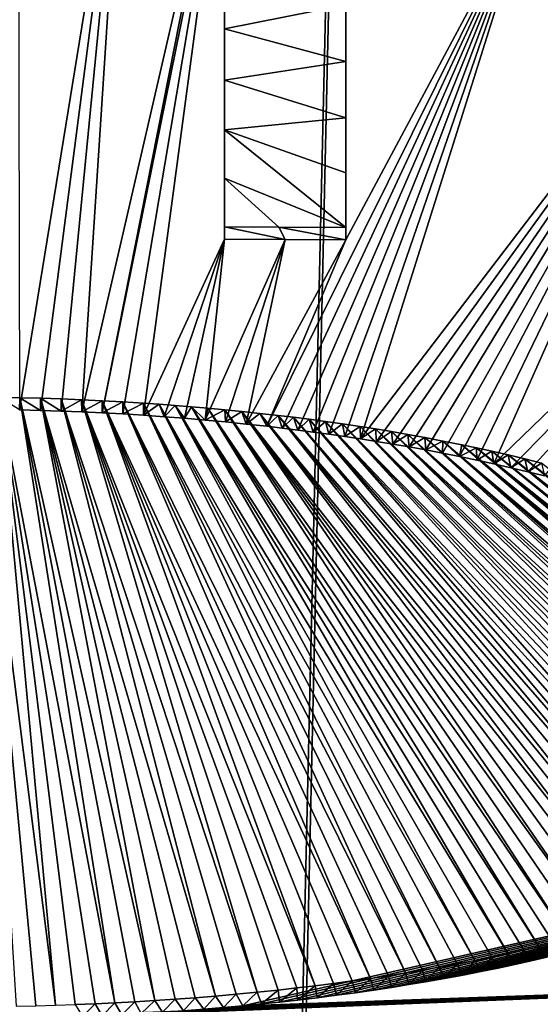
# Model space of a CAD drawing. Header units: metres. Extents: x -24 to 24, y -256 to 25.
# Tile 173 of 256: x 0.15 to 1.44, y -168.23 to -165.79. Entities that reach past the tile are written whole.
import ezdxf

# ---------------------------------------------------------------- set-up
doc = ezdxf.new("R2010")
doc.units = ezdxf.units.M
doc.layers.add('solid_DOMO_KURZ_SW0002', color=7, linetype='CONTINUOUS')

msp = doc.modelspace()

# ---------------------------------------------------------------- linework, layer by layer
at = {"layer": 'solid_DOMO_KURZ_SW0002'}
for points in [[(0.000003, -205.835144, 135.647369), (0.000003, -117.614655, 107.831558), (2.008279, -117.39241, 107.871338)], [(0.000004, -206.486847, 135.852844), (0.000003, -205.835144, 135.647369), (2.008279, -117.39241, 107.871338)], [(1.532036, -206.521057, 135.927673), (0.000004, -206.486847, 135.852844), (2.008279, -117.39241, 107.871338)], [(0.411253, -165.177444, 155.900009), (0.150535, -165.180283, 155.902817), (0.154536, -166.757751, 156.394165)], [(0.411253, -165.177444, 155.900009), (0.154536, -166.757751, 156.394165), (0.205691, -166.759048, 156.394302)], [(0.411253, -165.177444, 155.900009), (0.205691, -166.759048, 156.394302), (0.256815, -166.760712, 156.394485)], [(0.411253, -165.177444, 155.900009), (0.256815, -166.760712, 156.394485), (0.307795, -166.762772, 156.394714)], [(0.660534, -165.23465, 155.915634), (0.411253, -165.177444, 155.900009), (0.307795, -166.762772, 156.394714)], [(0.660534, -165.23465, 155.915634), (0.307795, -166.762772, 156.394714), (0.358739, -166.765182, 156.394989)], [(0.660534, -165.273193, 155.928406), (0.660534, -165.23465, 155.915634), (0.358739, -166.765182, 156.394989)], [(0.660534, -165.273193, 155.928406), (0.358739, -166.765182, 156.394989), (0.409651, -166.767975, 156.395294)], [(0.660534, -165.273193, 155.928406), (0.409651, -166.767975, 156.395294), (0.460444, -166.771164, 156.39566)], [(0.66053, -166.335663, 156.264145), (0.660534, -165.273193, 155.928406), (0.460444, -166.771164, 156.39566)], [(0.660549, -165.326752, 156.051346), (0.660534, -165.273193, 155.928406), (0.66053, -166.335663, 156.264145)], [(0.960533, -165.302582, 155.931931), (0.960533, -165.319397, 155.937469), (0.960529, -166.337418, 156.25856)], [(1.422535, -165.471191, 155.973251), (0.960533, -165.302582, 155.931931), (0.960529, -166.337418, 156.25856)], [(0.960544, -166.307343, 156.353958), (0.960529, -166.337418, 156.25856), (0.960533, -165.319397, 155.937469)], [(0.960546, -165.896759, 156.227905), (0.960533, -165.319397, 155.937469), (0.960547, -165.756454, 156.183762)], [(0.960546, -166.035629, 156.271057), (0.960533, -165.319397, 155.937469), (0.960546, -165.896759, 156.227905)], [(0.960545, -166.172089, 156.312943), (0.960533, -165.319397, 155.937469), (0.960546, -166.035629, 156.271057)], [(0.960544, -166.307343, 156.353958), (0.960533, -165.319397, 155.937469), (0.960545, -166.172089, 156.312943)], [(0.660549, -165.326752, 156.051346), (0.66053, -166.335663, 156.264145), (0.660549, -165.445572, 156.090164)], [(0.660549, -165.445572, 156.090164), (0.66053, -166.335663, 156.264145), (0.660548, -165.565094, 156.12883)], [(1.422535, -165.471191, 155.973251), (0.764939, -166.798447, 156.398865), (0.803098, -166.802902, 156.399399)], [(1.422535, -165.471191, 155.973251), (0.960529, -166.337418, 156.25856), (0.764939, -166.798447, 156.398865)], [(1.422535, -165.471191, 155.973251), (0.803098, -166.802902, 156.399399), (0.841379, -166.807617, 156.399979)], [(1.422535, -165.471191, 155.973251), (0.841379, -166.807617, 156.399979), (0.879873, -166.812622, 156.400589)], [(1.422535, -165.471191, 155.973251), (0.879873, -166.812622, 156.400589), (0.918575, -166.817917, 156.401245)], [(1.422535, -165.471191, 155.973251), (0.918575, -166.817917, 156.401245), (0.957454, -166.823517, 156.401947)], [(1.422535, -165.471191, 155.973251), (0.957454, -166.823517, 156.401947), (0.996637, -166.829422, 156.402679)], [(1.848256, -165.713699, 156.033798), (1.422535, -165.471191, 155.973251), (0.996637, -166.829422, 156.402679)], [(0.660548, -165.565094, 156.12883), (0.66053, -166.335663, 156.264145), (0.660548, -165.688736, 156.168396)], [(0.660548, -165.688736, 156.168396), (0.66053, -166.335663, 156.264145), (0.660548, -165.816086, 156.20871)], [(0.660548, -165.688736, 156.168396), (0.660548, -165.816086, 156.20871), (0.960547, -165.756454, 156.183762)], [(1.848256, -165.713699, 156.033798), (0.996637, -166.829422, 156.402679), (1.036253, -166.835678, 156.403473)], [(1.848256, -165.713699, 156.033798), (1.036253, -166.835678, 156.403473), (1.076342, -166.842316, 156.404327)], [(1.848256, -165.713699, 156.033798), (1.076342, -166.842316, 156.404327), (1.116854, -166.84935, 156.405243)], [(1.848256, -165.713699, 156.033798), (1.116854, -166.84935, 156.405243), (1.157771, -166.856812, 156.406219)], [(1.848256, -165.713699, 156.033798), (1.157771, -166.856812, 156.406219), (1.199089, -166.8647, 156.407272)], [(1.848256, -165.713699, 156.033798), (1.199089, -166.8647, 156.407272), (1.24116, -166.873062, 156.408386)], [(1.848256, -165.713699, 156.033798), (1.24116, -166.873062, 156.408386), (1.283704, -166.881927, 156.409592)], [(1.848256, -165.713699, 156.033798), (1.283704, -166.881927, 156.409592), (1.32611, -166.891235, 156.410873)], [(2.231041, -166.016159, 156.109314), (1.848256, -165.713699, 156.033798), (1.32611, -166.891235, 156.410873)], [(0.660548, -165.816086, 156.20871), (0.960546, -165.896759, 156.227905), (0.960547, -165.756454, 156.183762)], [(0.660548, -165.816086, 156.20871), (0.66053, -166.335663, 156.264145), (0.660547, -165.942917, 156.248413)], [(0.660548, -165.816086, 156.20871), (0.660547, -165.942917, 156.248413), (0.960546, -165.896759, 156.227905)], [(0.660547, -165.942917, 156.248413), (0.960546, -166.035629, 156.271057), (0.960546, -165.896759, 156.227905)], [(0.660547, -165.942917, 156.248413), (0.66053, -166.335663, 156.264145), (0.660546, -166.065704, 156.286438)], [(0.660547, -165.942917, 156.248413), (0.660546, -166.065704, 156.286438), (0.960546, -166.035629, 156.271057)], [(2.231041, -166.016159, 156.109314), (1.32611, -166.891235, 156.410873), (1.367839, -166.900894, 156.412231)], [(2.231041, -166.016159, 156.109314), (1.367839, -166.900894, 156.412231), (1.409397, -166.910843, 156.413635)], [(2.231041, -166.016159, 156.109314), (1.409397, -166.910843, 156.413635), (1.450534, -166.921097, 156.4151)], [(0.660546, -166.065704, 156.286438), (0.960545, -166.172089, 156.312943), (0.960546, -166.035629, 156.271057)], [(0.660546, -166.065704, 156.286438), (0.66053, -166.335663, 156.264145), (0.660546, -166.185196, 156.323044)], [(0.660546, -166.065704, 156.286438), (0.960544, -166.307343, 156.353958), (0.960545, -166.172089, 156.312943)], [(0.660546, -166.065704, 156.286438), (0.660546, -166.185196, 156.323044), (0.960544, -166.307343, 156.353958)], [(0.660546, -166.185196, 156.323044), (0.66053, -166.335663, 156.264145), (0.660545, -166.305573, 156.359543)], [(0.660546, -166.185196, 156.323044), (0.660545, -166.305573, 156.359543), (0.794787, -166.30629, 156.3573)], [(0.660546, -166.185196, 156.323044), (0.794787, -166.30629, 156.3573), (0.960544, -166.307343, 156.353958)], [(0.660545, -166.305573, 156.359543), (0.66053, -166.335663, 156.264145), (0.810466, -166.336456, 156.261612)], [(0.660545, -166.305573, 156.359543), (0.810466, -166.336456, 156.261612), (0.794787, -166.30629, 156.3573)], [(0.794787, -166.30629, 156.3573), (0.810466, -166.336456, 156.261612), (0.960529, -166.337418, 156.25856)], [(0.794787, -166.30629, 156.3573), (0.960529, -166.337418, 156.25856), (0.960544, -166.307343, 156.353958)], [(0.66053, -166.335663, 156.264145), (0.460444, -166.771164, 156.39566), (0.511208, -166.774704, 156.396072)], [(0.66053, -166.335663, 156.264145), (0.511208, -166.774704, 156.396072), (0.561956, -166.778641, 156.396515)], [(0.66053, -166.335663, 156.264145), (0.561956, -166.778641, 156.396515), (0.612652, -166.78299, 156.397034)], [(0.810466, -166.336456, 156.261612), (0.66053, -166.335663, 156.264145), (0.612652, -166.78299, 156.397034)], [(0.810466, -166.336456, 156.261612), (0.612652, -166.78299, 156.397034), (0.66335, -166.78772, 156.397583)], [(0.810466, -166.336456, 156.261612), (0.66335, -166.78772, 156.397583), (0.714108, -166.792847, 156.398193)], [(0.960529, -166.337418, 156.25856), (0.810466, -166.336456, 156.261612), (0.714108, -166.792847, 156.398193)], [(0.960529, -166.337418, 156.25856), (0.714108, -166.792847, 156.398193), (0.764939, -166.798447, 156.398865)], [(0.243265, -168.229614, 156.894608), (0.10357, -166.726746, 156.489456), (0.052111, -166.726181, 156.48941)], [(0.194587, -168.230972, 156.895218), (0.243265, -168.229614, 156.894608), (0.052111, -166.726181, 156.48941)], [(0.145996, -168.23204, 156.895691), (0.194587, -168.230972, 156.895218), (0.052111, -166.726181, 156.48941)], [(0.154864, -166.727676, 156.489563), (0.154536, -166.757751, 156.394165), (0.10357, -166.726746, 156.489456)], [(0.389963, -168.223602, 156.891937), (0.154864, -166.727676, 156.489563), (0.10357, -166.726746, 156.489456)], [(0.340908, -168.225922, 156.89296), (0.389963, -168.223602, 156.891937), (0.10357, -166.726746, 156.489456)], [(0.292024, -168.227921, 156.89386), (0.340908, -168.225922, 156.89296), (0.10357, -166.726746, 156.489456)], [(0.243265, -168.229614, 156.894608), (0.292024, -168.227921, 156.89386), (0.10357, -166.726746, 156.489456)], [(0.154864, -166.727676, 156.489563), (0.205691, -166.759048, 156.394302), (0.154536, -166.757751, 156.394165)], [(0.205943, -166.728989, 156.4897), (0.205691, -166.759048, 156.394302), (0.154864, -166.727676, 156.489563)], [(0.488657, -168.217941, 156.889435), (0.205943, -166.728989, 156.4897), (0.154864, -166.727676, 156.489563)], [(0.439228, -168.220947, 156.890762), (0.488657, -168.217941, 156.889435), (0.154864, -166.727676, 156.489563)], [(0.389963, -168.223602, 156.891937), (0.439228, -168.220947, 156.890762), (0.154864, -166.727676, 156.489563)], [(0.205943, -166.728989, 156.4897), (0.256815, -166.760712, 156.394485), (0.205691, -166.759048, 156.394302)], [(0.256845, -166.730652, 156.489883), (0.256815, -166.760712, 156.394485), (0.205943, -166.728989, 156.4897)], [(0.638608, -168.206772, 156.884537), (0.256845, -166.730652, 156.489883), (0.205943, -166.728989, 156.4897)], [(0.588256, -168.210876, 156.886337), (0.638608, -168.206772, 156.884537), (0.205943, -166.728989, 156.4897)], [(0.538302, -168.214584, 156.88797), (0.588256, -168.210876, 156.886337), (0.205943, -166.728989, 156.4897)], [(0.488657, -168.217941, 156.889435), (0.538302, -168.214584, 156.88797), (0.205943, -166.728989, 156.4897)], [(0.307635, -166.732681, 156.490112), (0.256815, -166.760712, 156.394485), (0.256845, -166.730652, 156.489883)], [(0.307635, -166.732681, 156.490112), (0.307795, -166.762772, 156.394714), (0.256815, -166.760712, 156.394485)], [(0.7412, -168.197327, 156.880417), (0.307635, -166.732681, 156.490112), (0.256845, -166.730652, 156.489883)], [(0.689613, -168.202271, 156.882568), (0.7412, -168.197327, 156.880417), (0.256845, -166.730652, 156.489883)], [(0.638608, -168.206772, 156.884537), (0.689613, -168.202271, 156.882568), (0.256845, -166.730652, 156.489883)], [(0.35842, -166.735092, 156.490387), (0.307795, -166.762772, 156.394714), (0.307635, -166.732681, 156.490112)], [(0.884333, -168.18132, 156.873505), (0.35842, -166.735092, 156.490387), (0.307635, -166.732681, 156.490112)], [(0.838805, -168.186768, 156.875854), (0.884333, -168.18132, 156.873505), (0.307635, -166.732681, 156.490112)], [(0.792967, -168.191925, 156.878067), (0.838805, -168.186768, 156.875854), (0.307635, -166.732681, 156.490112)], [(0.7412, -168.197327, 156.880417), (0.792967, -168.191925, 156.878067), (0.307635, -166.732681, 156.490112)], [(0.35842, -166.735092, 156.490387), (0.358739, -166.765182, 156.394989), (0.307795, -166.762772, 156.394714)], [(0.409351, -166.737885, 156.490692), (0.358739, -166.765182, 156.394989), (0.35842, -166.735092, 156.490387)], [(1.021062, -168.163086, 156.865692), (0.409351, -166.737885, 156.490692), (0.35842, -166.735092, 156.490387)], [(0.975876, -168.169479, 156.868423), (1.021062, -168.163086, 156.865692), (0.35842, -166.735092, 156.490387)], [(0.930133, -168.175568, 156.871033), (0.975876, -168.169479, 156.868423), (0.35842, -166.735092, 156.490387)], [(0.884333, -168.18132, 156.873505), (0.930133, -168.175568, 156.871033), (0.35842, -166.735092, 156.490387)], [(0.409351, -166.737885, 156.490692), (0.409651, -166.767975, 156.395294), (0.358739, -166.765182, 156.394989)], [(0.460656, -166.741089, 156.491058), (0.409651, -166.767975, 156.395294), (0.409351, -166.737885, 156.490692)], [(1.10795, -168.149582, 156.860001), (0.460656, -166.741089, 156.491058), (0.409351, -166.737885, 156.490692)], [(1.065187, -168.156433, 156.862869), (1.10795, -168.149582, 156.860001), (0.409351, -166.737885, 156.490692)], [(1.021062, -168.163086, 156.865692), (1.065187, -168.156433, 156.862869), (0.409351, -166.737885, 156.490692)], [(0.460656, -166.741089, 156.491058), (0.460444, -166.771164, 156.39566), (0.409651, -166.767975, 156.395294)], [(0.499522, -166.743774, 156.491379), (0.460444, -166.771164, 156.39566), (0.460656, -166.741089, 156.491058)], [(0.499522, -166.743774, 156.491379), (0.511208, -166.774704, 156.396072), (0.460444, -166.771164, 156.39566)], [(1.190746, -168.13559, 156.854111), (0.499522, -166.743774, 156.491379), (0.460656, -166.741089, 156.491058)], [(1.149815, -168.142639, 156.857071), (1.190746, -168.13559, 156.854111), (0.460656, -166.741089, 156.491058)], [(1.10795, -168.149582, 156.860001), (1.149815, -168.142639, 156.857071), (0.460656, -166.741089, 156.491058)], [(0.538842, -166.746719, 156.491714), (0.511208, -166.774704, 156.396072), (0.499522, -166.743774, 156.491379)], [(1.278873, -168.119095, 156.847244), (0.538842, -166.746719, 156.491714), (0.499522, -166.743774, 156.491379)], [(1.235546, -168.127457, 156.850708), (1.278873, -168.119095, 156.847244), (0.499522, -166.743774, 156.491379)], [(1.190746, -168.13559, 156.854111), (1.235546, -168.127457, 156.850708), (0.499522, -166.743774, 156.491379)], [(0.538842, -166.746719, 156.491714), (0.561956, -166.778641, 156.396515), (0.511208, -166.774704, 156.396072)], [(0.578777, -166.749954, 156.492096), (0.561956, -166.778641, 156.396515), (0.538842, -166.746719, 156.491714)], [(1.360824, -168.102188, 156.840286), (0.578777, -166.749954, 156.492096), (0.538842, -166.746719, 156.491714)], [(1.320597, -168.110626, 156.843765), (1.360824, -168.102188, 156.840286), (0.538842, -166.746719, 156.491714)], [(1.278873, -168.119095, 156.847244), (1.320597, -168.110626, 156.843765), (0.538842, -166.746719, 156.491714)], [(0.578777, -166.749954, 156.492096), (0.612652, -166.78299, 156.397034), (0.561956, -166.778641, 156.396515)], [(0.619443, -166.753494, 156.492508), (0.612652, -166.78299, 156.397034), (0.578777, -166.749954, 156.492096)], [(1.437554, -168.085007, 156.833267), (0.619443, -166.753494, 156.492508), (0.578777, -166.749954, 156.492096)], [(1.399748, -168.093689, 156.836792), (1.437554, -168.085007, 156.833267), (0.578777, -166.749954, 156.492096)], [(1.360824, -168.102188, 156.840286), (1.399748, -168.093689, 156.836792), (0.578777, -166.749954, 156.492096)], [(0.661052, -166.757401, 156.492966), (0.612652, -166.78299, 156.397034), (0.619443, -166.753494, 156.492508)], [(0.661052, -166.757401, 156.492966), (0.66335, -166.78772, 156.397583), (0.612652, -166.78299, 156.397034)], [(1.509928, -168.067261, 156.826111), (0.661052, -166.757401, 156.492966), (0.619443, -166.753494, 156.492508)], [(1.474334, -168.076126, 156.829681), (1.509928, -168.067261, 156.826111), (0.619443, -166.753494, 156.492508)], [(1.437554, -168.085007, 156.833267), (1.474334, -168.076126, 156.829681), (0.619443, -166.753494, 156.492508)], [(0.703711, -166.761673, 156.493469), (0.66335, -166.78772, 156.397583), (0.661052, -166.757401, 156.492966)], [(1.58717, -168.046768, 156.817932), (0.703711, -166.761673, 156.493469), (0.661052, -166.757401, 156.492966)], [(1.549229, -168.057083, 156.822037), (1.58717, -168.046768, 156.817932), (0.661052, -166.757401, 156.492966)], [(1.509928, -168.067261, 156.826111), (1.549229, -168.057083, 156.822037), (0.661052, -166.757401, 156.492966)], [(0.703711, -166.761673, 156.493469), (0.714108, -166.792847, 156.398193), (0.66335, -166.78772, 156.397583)], [(0.747686, -166.766403, 156.494034), (0.714108, -166.792847, 156.398193), (0.703711, -166.761673, 156.493469)], [(1.69289, -168.015427, 156.805634), (0.747686, -166.766403, 156.494034), (0.703711, -166.761673, 156.493469)], [(1.658995, -168.025879, 156.809723), (1.69289, -168.015427, 156.805634), (0.703711, -166.761673, 156.493469)], [(1.623793, -168.036301, 156.813812), (1.658995, -168.025879, 156.809723), (0.703711, -166.761673, 156.493469)], [(1.58717, -168.046768, 156.817932), (1.623793, -168.036301, 156.813812), (0.703711, -166.761673, 156.493469)], [(0.747686, -166.766403, 156.494034), (0.764939, -166.798447, 156.398865), (0.714108, -166.792847, 156.398193)], [(0.793144, -166.771622, 156.494675), (0.764939, -166.798447, 156.398865), (0.747686, -166.766403, 156.494034)], [(1.757155, -167.994278, 156.79747), (0.793144, -166.771622, 156.494675), (0.747686, -166.766403, 156.494034)], [(1.725607, -168.004898, 156.801559), (1.757155, -167.994278, 156.79747), (0.747686, -166.766403, 156.494034)], [(1.69289, -168.015427, 156.805634), (1.725607, -168.004898, 156.801559), (0.747686, -166.766403, 156.494034)], [(0.793144, -166.771622, 156.494675), (0.803098, -166.802902, 156.399399), (0.764939, -166.798447, 156.398865)], [(0.830742, -166.776184, 156.495224), (0.803098, -166.802902, 156.399399), (0.793144, -166.771622, 156.494675)], [(1.826125, -167.969604, 156.788086), (0.830742, -166.776184, 156.495224), (0.793144, -166.771622, 156.494675)], [(1.792403, -167.981949, 156.79277), (1.826125, -167.969604, 156.788086), (0.793144, -166.771622, 156.494675)], [(1.757155, -167.994278, 156.79747), (1.792403, -167.981949, 156.79277), (0.793144, -166.771622, 156.494675)], [(0.830742, -166.776184, 156.495224), (0.841379, -166.807617, 156.399979), (0.803098, -166.802902, 156.399399)], [(0.869591, -166.781158, 156.495834), (0.841379, -166.807617, 156.399979), (0.830742, -166.776184, 156.495224)], [(1.85844, -167.957169, 156.783401), (0.869591, -166.781158, 156.495834), (0.830742, -166.776184, 156.495224)], [(1.826125, -167.969604, 156.788086), (1.85844, -167.957169, 156.783401), (0.830742, -166.776184, 156.495224)], [(0.869591, -166.781158, 156.495834), (0.879873, -166.812622, 156.400589), (0.841379, -166.807617, 156.399979)], [(0.909925, -166.786621, 156.496521), (0.879873, -166.812622, 156.400589), (0.869591, -166.781158, 156.495834)], [(1.918657, -167.932465, 156.774216), (0.909925, -166.786621, 156.496521), (0.869591, -166.781158, 156.495834)], [(1.88925, -167.944809, 156.778793), (1.918657, -167.932465, 156.774216), (0.869591, -166.781158, 156.495834)], [(1.85844, -167.957169, 156.783401), (1.88925, -167.944809, 156.778793), (0.869591, -166.781158, 156.495834)], [(0.909925, -166.786621, 156.496521), (0.918575, -166.817917, 156.401245), (0.879873, -166.812622, 156.400589)], [(0.951806, -166.792557, 156.497253), (0.918575, -166.817917, 156.401245), (0.909925, -166.786621, 156.496521)], [(1.973596, -167.907791, 156.765198), (0.951806, -166.792557, 156.497253), (0.909925, -166.786621, 156.496521)], [(1.946793, -167.920105, 156.769684), (1.973596, -167.907791, 156.765198), (0.909925, -166.786621, 156.496521)], [(1.918657, -167.932465, 156.774216), (1.946793, -167.920105, 156.769684), (0.909925, -166.786621, 156.496521)], [(0.951806, -166.792557, 156.497253), (0.957454, -166.823517, 156.401947), (0.918575, -166.817917, 156.401245)], [(0.995513, -166.799164, 156.498093), (0.957454, -166.823517, 156.401947), (0.951806, -166.792557, 156.497253)], [(2.02346, -167.883331, 156.756393), (0.995513, -166.799164, 156.498093), (0.951806, -166.792557, 156.497253)], [(1.999111, -167.895554, 156.760773), (2.02346, -167.883331, 156.756393), (0.951806, -166.792557, 156.497253)], [(1.973596, -167.907791, 156.765198), (1.999111, -167.895554, 156.760773), (0.951806, -166.792557, 156.497253)], [(0.995513, -166.799164, 156.498093), (0.996637, -166.829422, 156.402679), (0.957454, -166.823517, 156.401947)], [(1.033344, -166.805084, 156.49884), (0.996637, -166.829422, 156.402679), (0.995513, -166.799164, 156.498093)], [(2.068635, -167.8591, 156.747803), (1.033344, -166.805084, 156.49884), (0.995513, -166.799164, 156.498093)], [(2.046639, -167.87117, 156.75206), (2.068635, -167.8591, 156.747803), (0.995513, -166.799164, 156.498093)], [(2.02346, -167.883331, 156.756393), (2.046639, -167.87117, 156.75206), (0.995513, -166.799164, 156.498093)], [(1.033344, -166.805084, 156.49884), (1.036253, -166.835678, 156.403473), (0.996637, -166.829422, 156.402679)], [(1.072643, -166.811615, 156.499695), (1.036253, -166.835678, 156.403473), (1.033344, -166.805084, 156.49884)], [(2.113291, -167.832779, 156.738632), (1.072643, -166.811615, 156.499695), (1.033344, -166.805084, 156.49884)], [(2.089555, -167.847092, 156.743607), (2.113291, -167.832779, 156.738632), (1.033344, -166.805084, 156.49884)], [(2.068635, -167.8591, 156.747803), (2.089555, -167.847092, 156.743607), (1.033344, -166.805084, 156.49884)], [(1.072643, -166.811615, 156.499695), (1.076342, -166.842316, 156.404327), (1.036253, -166.835678, 156.403473)], [(1.113333, -166.818634, 156.500595), (1.076342, -166.842316, 156.404327), (1.072643, -166.811615, 156.499695)], [(2.156333, -167.804596, 156.728989), (1.113333, -166.818634, 156.500595), (1.072643, -166.811615, 156.499695)], [(2.135497, -167.818619, 156.733765), (2.156333, -167.804596, 156.728989), (1.072643, -166.811615, 156.499695)], [(2.113291, -167.832779, 156.738632), (2.135497, -167.818619, 156.733765), (1.072643, -166.811615, 156.499695)], [(1.113333, -166.818634, 156.500595), (1.116854, -166.84935, 156.405243), (1.076342, -166.842316, 156.404327)], [(1.155705, -166.826294, 156.501602), (1.116854, -166.84935, 156.405243), (1.113333, -166.818634, 156.500595)], [(2.193936, -167.777054, 156.719757), (1.155705, -166.826294, 156.501602), (1.113333, -166.818634, 156.500595)], [(2.175801, -167.790726, 156.724319), (2.193936, -167.777054, 156.719757), (1.113333, -166.818634, 156.500595)], [(2.156333, -167.804596, 156.728989), (2.175801, -167.790726, 156.724319), (1.113333, -166.818634, 156.500595)], [(1.155705, -166.826294, 156.501602), (1.157771, -166.856812, 156.406219), (1.116854, -166.84935, 156.405243)], [(1.20016, -166.834839, 156.502747), (1.157771, -166.856812, 156.406219), (1.155705, -166.826294, 156.501602)], [(2.22656, -167.750214, 156.710907), (1.20016, -166.834839, 156.502747), (1.155705, -166.826294, 156.501602)], [(2.210869, -167.763535, 156.715271), (2.22656, -167.750214, 156.710907), (1.155705, -166.826294, 156.501602)], [(2.193936, -167.777054, 156.719757), (2.210869, -167.763535, 156.715271), (1.155705, -166.826294, 156.501602)], [(1.20016, -166.834839, 156.502747), (1.199089, -166.8647, 156.407272), (1.157771, -166.856812, 156.406219)], [(1.20016, -166.834839, 156.502747), (1.24116, -166.873062, 156.408386), (1.199089, -166.8647, 156.407272)], [(1.246593, -166.844055, 156.503983), (1.24116, -166.873062, 156.408386), (1.20016, -166.834839, 156.502747)], [(2.25457, -167.724228, 156.702515), (1.246593, -166.844055, 156.503983), (1.20016, -166.834839, 156.502747)], [(2.2411, -167.737122, 156.706665), (2.25457, -167.724228, 156.702515), (1.20016, -166.834839, 156.502747)], [(2.22656, -167.750214, 156.710907), (2.2411, -167.737122, 156.706665), (1.20016, -166.834839, 156.502747)], [(1.282984, -166.8517, 156.50502), (1.24116, -166.873062, 156.408386), (1.246593, -166.844055, 156.503983)], [(1.282984, -166.8517, 156.50502), (1.283704, -166.881927, 156.409592), (1.24116, -166.873062, 156.408386)], [(2.28104, -167.696121, 156.693604), (1.282984, -166.8517, 156.50502), (1.246593, -166.844055, 156.503983)], [(2.266937, -167.711594, 156.698486), (2.28104, -167.696121, 156.693604), (1.246593, -166.844055, 156.503983)], [(2.25457, -167.724228, 156.702515), (2.266937, -167.711594, 156.698486), (1.246593, -166.844055, 156.503983)], [(1.321066, -166.860138, 156.50621), (1.283704, -166.881927, 156.409592), (1.282984, -166.8517, 156.50502)], [(2.304919, -167.666336, 156.684341), (1.321066, -166.860138, 156.50621), (1.282984, -166.8517, 156.50502)], [(2.293649, -167.681046, 156.688889), (2.304919, -167.666336, 156.684341), (1.282984, -166.8517, 156.50502)], [(2.28104, -167.696121, 156.693604), (2.293649, -167.681046, 156.688889), (1.282984, -166.8517, 156.50502)], [(1.321066, -166.860138, 156.50621), (1.32611, -166.891235, 156.410873), (1.283704, -166.881927, 156.409592)], [(1.360995, -166.869278, 156.507477), (1.32611, -166.891235, 156.410873), (1.321066, -166.860138, 156.50621)], [(2.314945, -167.652008, 156.679962), (1.360995, -166.869278, 156.507477), (1.321066, -166.860138, 156.50621)], [(2.304919, -167.666336, 156.684341), (2.314945, -167.652008, 156.679962), (1.321066, -166.860138, 156.50621)], [(1.360995, -166.869278, 156.507477), (1.367839, -166.900894, 156.412231), (1.32611, -166.891235, 156.410873)], [(1.402045, -166.878983, 156.50885), (1.367839, -166.900894, 156.412231), (1.360995, -166.869278, 156.507477)], [(2.331654, -167.624329, 156.671631), (1.402045, -166.878983, 156.50885), (1.360995, -166.869278, 156.507477)], [(2.323806, -167.638016, 156.675735), (2.331654, -167.624329, 156.671631), (1.360995, -166.869278, 156.507477)], [(2.314945, -167.652008, 156.679962), (2.323806, -167.638016, 156.675735), (1.360995, -166.869278, 156.507477)], [(1.402045, -166.878983, 156.50885), (1.409397, -166.910843, 156.413635), (1.367839, -166.900894, 156.412231)], [(1.443417, -166.889252, 156.510315), (1.409397, -166.910843, 156.413635), (1.402045, -166.878983, 156.50885)], [(2.344482, -167.597733, 156.663803), (1.443417, -166.889252, 156.510315), (1.402045, -166.878983, 156.50885)], [(2.338499, -167.610916, 156.667664), (2.344482, -167.597733, 156.663803), (1.402045, -166.878983, 156.50885)], [(2.331654, -167.624329, 156.671631), (2.338499, -167.610916, 156.667664), (1.402045, -166.878983, 156.50885)], [(1.443417, -166.889252, 156.510315), (1.450534, -166.921097, 156.4151), (1.409397, -166.910843, 156.413635)], [(3.174034, -167.66774, 156.521912), (0.705406, -168.230881, 156.786362), (3.235479, -168.140839, 156.640106)], [(3.174034, -167.66774, 156.521912), (0.75157, -168.226349, 156.784378), (0.705406, -168.230881, 156.786362)], [(3.174034, -167.66774, 156.521912), (0.796603, -168.221603, 156.782333), (0.75157, -168.226349, 156.784378)], [(3.174034, -167.66774, 156.521912), (0.840614, -168.21666, 156.780197), (0.796603, -168.221603, 156.782333)], [(3.174034, -167.66774, 156.521912), (0.889763, -168.210785, 156.777664), (0.840614, -168.21666, 156.780197)], [(3.174034, -167.66774, 156.521912), (0.937504, -168.204697, 156.775055), (0.889763, -168.210785, 156.777664)], [(3.174034, -167.66774, 156.521912), (0.983861, -168.198425, 156.772369), (0.937504, -168.204697, 156.775055)], [(3.174034, -167.66774, 156.521912), (1.028939, -168.191971, 156.769608), (0.983861, -168.198425, 156.772369)], [(3.174034, -167.66774, 156.521912), (1.072843, -168.185333, 156.7668), (1.028939, -168.191971, 156.769608)], [(3.174034, -167.66774, 156.521912), (1.115633, -168.178513, 156.763916), (1.072843, -168.185333, 156.7668)], [(3.174034, -167.66774, 156.521912), (1.157168, -168.17157, 156.760986), (1.115633, -168.178513, 156.763916)], [(3.174034, -167.66774, 156.521912), (1.204118, -168.163315, 156.757538), (1.157168, -168.17157, 156.760986)], [(3.174034, -167.66774, 156.521912), (1.249585, -168.154892, 156.754013), (1.204118, -168.163315, 156.757538)], [(3.174034, -167.66774, 156.521912), (1.293712, -168.146286, 156.750458), (1.249585, -168.154892, 156.754013)], [(3.174034, -167.66774, 156.521912), (1.336415, -168.137543, 156.746841), (1.293712, -168.146286, 156.750458)], [(3.174034, -167.66774, 156.521912), (1.377677, -168.128693, 156.74321), (1.336415, -168.137543, 156.746841)], [(3.174034, -167.66774, 156.521912), (1.417615, -168.119736, 156.739563), (1.377677, -168.128693, 156.74321)], [(3.174034, -167.66774, 156.521912), (1.456346, -168.110657, 156.73587), (1.417615, -168.119736, 156.739563)], [(1.360824, -168.102188, 156.840286), (1.377677, -168.128693, 156.74321), (1.399748, -168.093689, 156.836792)], [(1.399748, -168.093689, 156.836792), (1.377677, -168.128693, 156.74321), (1.417615, -168.119736, 156.739563)], [(1.399748, -168.093689, 156.836792), (1.417615, -168.119736, 156.739563), (1.437554, -168.085007, 156.833267)], [(1.437554, -168.085007, 156.833267), (1.417615, -168.119736, 156.739563), (1.456346, -168.110657, 156.73587)], [(1.437554, -168.085007, 156.833267), (1.456346, -168.110657, 156.73587), (1.474334, -168.076126, 156.829681)], [(1.235546, -168.127457, 156.850708), (1.249585, -168.154892, 156.754013), (1.278873, -168.119095, 156.847244)], [(1.278873, -168.119095, 156.847244), (1.249585, -168.154892, 156.754013), (1.293712, -168.146286, 156.750458)], [(1.278873, -168.119095, 156.847244), (1.293712, -168.146286, 156.750458), (1.320597, -168.110626, 156.843765)], [(1.320597, -168.110626, 156.843765), (1.293712, -168.146286, 156.750458), (1.336415, -168.137543, 156.746841)], [(1.320597, -168.110626, 156.843765), (1.336415, -168.137543, 156.746841), (1.360824, -168.102188, 156.840286)], [(1.360824, -168.102188, 156.840286), (1.336415, -168.137543, 156.746841), (1.377677, -168.128693, 156.74321)], [(0.053795, -168.263336, 156.800674), (3.109588, -168.289383, 156.687439), (3.235479, -168.140839, 156.640106)], [(0.106363, -168.262802, 156.80043), (0.053795, -168.263336, 156.800674), (3.235479, -168.140839, 156.640106)], [(0.158214, -168.261932, 156.800034), (0.106363, -168.262802, 156.80043), (3.235479, -168.140839, 156.640106)], [(0.209346, -168.260727, 156.7995), (0.158214, -168.261932, 156.800034), (3.235479, -168.140839, 156.640106)], [(0.259757, -168.259201, 156.798813), (0.209346, -168.260727, 156.7995), (3.235479, -168.140839, 156.640106)], [(0.309446, -168.257385, 156.798004), (0.259757, -168.259201, 156.798813), (3.235479, -168.140839, 156.640106)], [(0.358471, -168.255264, 156.797073), (0.309446, -168.257385, 156.798004), (3.235479, -168.140839, 156.640106)], [(0.406923, -168.252853, 156.796005), (0.358471, -168.255264, 156.797073), (3.235479, -168.140839, 156.640106)], [(0.454691, -168.250168, 156.794815), (0.406923, -168.252853, 156.796005), (3.235479, -168.140839, 156.640106)], [(0.507459, -168.246841, 156.79335), (0.454691, -168.250168, 156.794815), (3.235479, -168.140839, 156.640106)], [(0.559036, -168.243225, 156.791763), (0.507459, -168.246841, 156.79335), (3.235479, -168.140839, 156.640106)], [(0.609249, -168.239334, 156.790054), (0.559036, -168.243225, 156.791763), (3.235479, -168.140839, 156.640106)], [(0.658002, -168.235214, 156.788254), (0.609249, -168.239334, 156.790054), (3.235479, -168.140839, 156.640106)], [(0.705406, -168.230881, 156.786362), (0.658002, -168.235214, 156.788254), (3.235479, -168.140839, 156.640106)], [(1.10795, -168.149582, 156.860001), (1.115633, -168.178513, 156.763916), (1.149815, -168.142639, 156.857071)], [(1.149815, -168.142639, 156.857071), (1.115633, -168.178513, 156.763916), (1.157168, -168.17157, 156.760986)], [(1.149815, -168.142639, 156.857071), (1.157168, -168.17157, 156.760986), (1.190746, -168.13559, 156.854111)], [(1.190746, -168.13559, 156.854111), (1.157168, -168.17157, 156.760986), (1.204118, -168.163315, 156.757538)], [(1.190746, -168.13559, 156.854111), (1.204118, -168.163315, 156.757538), (1.235546, -168.127457, 156.850708)], [(1.235546, -168.127457, 156.850708), (1.204118, -168.163315, 156.757538), (1.249585, -168.154892, 156.754013)], [(0.930133, -168.175568, 156.871033), (0.937504, -168.204697, 156.775055), (0.975876, -168.169479, 156.868423)], [(0.975876, -168.169479, 156.868423), (0.937504, -168.204697, 156.775055), (0.983861, -168.198425, 156.772369)], [(0.975876, -168.169479, 156.868423), (0.983861, -168.198425, 156.772369), (1.021062, -168.163086, 156.865692)], [(1.021062, -168.163086, 156.865692), (0.983861, -168.198425, 156.772369), (1.028939, -168.191971, 156.769608)], [(1.021062, -168.163086, 156.865692), (1.028939, -168.191971, 156.769608), (1.065187, -168.156433, 156.862869)], [(1.065187, -168.156433, 156.862869), (1.028939, -168.191971, 156.769608), (1.072843, -168.185333, 156.7668)], [(1.065187, -168.156433, 156.862869), (1.072843, -168.185333, 156.7668), (1.10795, -168.149582, 156.860001)], [(1.10795, -168.149582, 156.860001), (1.072843, -168.185333, 156.7668), (1.115633, -168.178513, 156.763916)], [(0.7412, -168.197327, 156.880417), (0.75157, -168.226349, 156.784378), (0.792967, -168.191925, 156.878067)], [(0.792967, -168.191925, 156.878067), (0.75157, -168.226349, 156.784378), (0.796603, -168.221603, 156.782333)], [(0.792967, -168.191925, 156.878067), (0.796603, -168.221603, 156.782333), (0.838805, -168.186768, 156.875854)], [(0.838805, -168.186768, 156.875854), (0.796603, -168.221603, 156.782333), (0.840614, -168.21666, 156.780197)], [(0.838805, -168.186768, 156.875854), (0.840614, -168.21666, 156.780197), (0.884333, -168.18132, 156.873505)], [(0.884333, -168.18132, 156.873505), (0.840614, -168.21666, 156.780197), (0.889763, -168.210785, 156.777664)], [(0.884333, -168.18132, 156.873505), (0.889763, -168.210785, 156.777664), (0.930133, -168.175568, 156.871033)], [(0.930133, -168.175568, 156.871033), (0.889763, -168.210785, 156.777664), (0.937504, -168.204697, 156.775055)], [(0.439228, -168.220947, 156.890762), (0.454691, -168.250168, 156.794815), (0.488657, -168.217941, 156.889435)], [(0.488657, -168.217941, 156.889435), (0.454691, -168.250168, 156.794815), (0.507459, -168.246841, 156.79335)], [(0.488657, -168.217941, 156.889435), (0.507459, -168.246841, 156.79335), (0.538302, -168.214584, 156.88797)], [(0.538302, -168.214584, 156.88797), (0.507459, -168.246841, 156.79335), (0.559036, -168.243225, 156.791763)], [(0.538302, -168.214584, 156.88797), (0.559036, -168.243225, 156.791763), (0.588256, -168.210876, 156.886337)], [(0.588256, -168.210876, 156.886337), (0.559036, -168.243225, 156.791763), (0.609249, -168.239334, 156.790054)], [(0.588256, -168.210876, 156.886337), (0.609249, -168.239334, 156.790054), (0.638608, -168.206772, 156.884537)], [(0.638608, -168.206772, 156.884537), (0.609249, -168.239334, 156.790054), (0.658002, -168.235214, 156.788254)], [(0.638608, -168.206772, 156.884537), (0.658002, -168.235214, 156.788254), (0.689613, -168.202271, 156.882568)], [(0.689613, -168.202271, 156.882568), (0.658002, -168.235214, 156.788254), (0.705406, -168.230881, 156.786362)], [(0.689613, -168.202271, 156.882568), (0.705406, -168.230881, 156.786362), (0.7412, -168.197327, 156.880417)], [(0.7412, -168.197327, 156.880417), (0.705406, -168.230881, 156.786362), (0.75157, -168.226349, 156.784378)], [(0.292024, -168.227921, 156.89386), (0.309446, -168.257385, 156.798004), (0.340908, -168.225922, 156.89296)], [(0.340908, -168.225922, 156.89296), (0.309446, -168.257385, 156.798004), (0.358471, -168.255264, 156.797073)], [(0.340908, -168.225922, 156.89296), (0.358471, -168.255264, 156.797073), (0.389963, -168.223602, 156.891937)], [(0.389963, -168.223602, 156.891937), (0.358471, -168.255264, 156.797073), (0.406923, -168.252853, 156.796005)], [(0.389963, -168.223602, 156.891937), (0.406923, -168.252853, 156.796005), (0.439228, -168.220947, 156.890762)], [(0.439228, -168.220947, 156.890762), (0.406923, -168.252853, 156.796005), (0.454691, -168.250168, 156.794815)]]:
    msp.add_3dface(points, dxfattribs=at)

doc.saveas('drawing.dxf')
